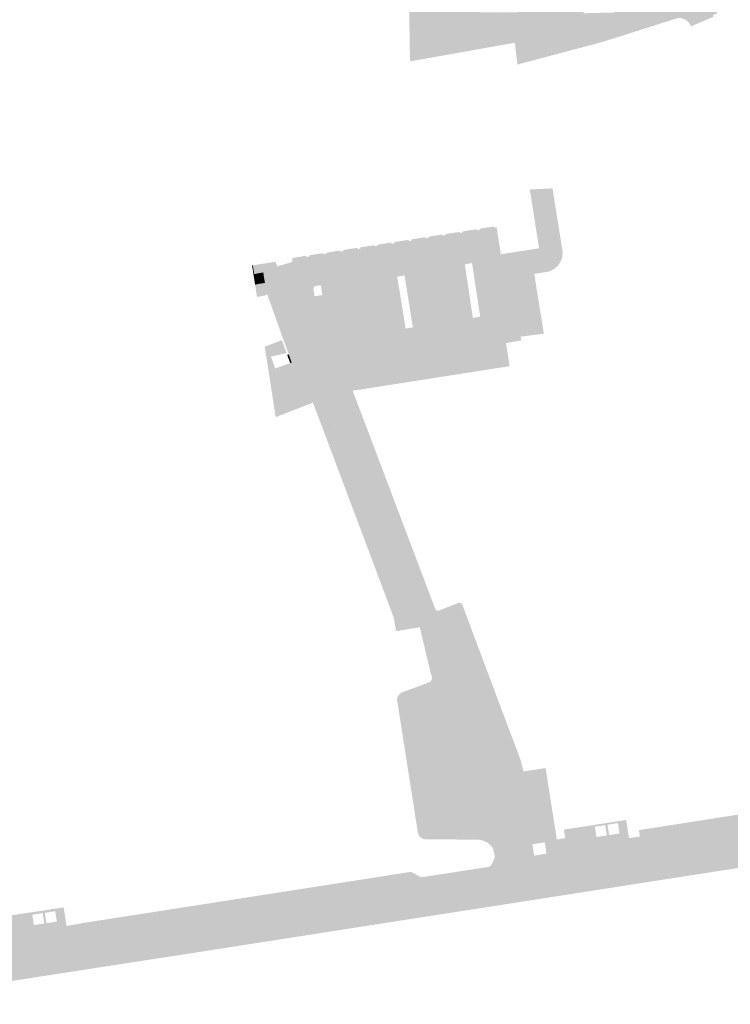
# Model space of a CAD drawing. Header units: inches. Extents: x 83221 to 84763, y 445855 to 447258.
# Tile 35 of 58: x 83862 to 83982, y 446168 to 446334. Entities that reach past the tile are written whole.
import ezdxf

# ---------------------------------------------------------------- set-up
doc = ezdxf.new("R2010")
doc.units = ezdxf.units.IN
doc.header["$MEASUREMENT"] = 0

msp = doc.modelspace()

# ---------------------------------------------------------------- hatches: boundary and pattern name
for points in [[(83973.07, 446352.59), (83973.21, 446343.29), (83976.51, 446343.25), (83979.7, 446334.96), (83978.96, 446334.66), (83979.08, 446334.39), (83975.3, 446332.77), (83975.2, 446332.97), (83975.07, 446333.16), (83974.94, 446333.34), (83974.78, 446333.51), (83974.61, 446333.66), (83974.43, 446333.79), (83974.23, 446333.91), (83974.03, 446334.01), (83973.82, 446334.09), (83973.6, 446334.15), (83973.37, 446334.18), (83973.15, 446334.2), (83971.8, 446333.76), (83960.36, 446330.13), (83946.1, 446326.34), (83945.67, 446330.01), (83928.1, 446326.88), (83928.04, 446328.15), (83932.88, 446328.17), (83932.58, 446347.08), (83927.72, 446347.03), (83927.74, 446347.16), (83915.48, 446346.92), (83915.45, 446348.85), (83917.86, 446348.92), (83917.8, 446351.72), (83925.47, 446351.88), (83929.75, 446351.94), (83929.78, 446350.65), (83931.88, 446350.69), (83931.86, 446351.97), (83938.64, 446352.07), (83938.7, 446348.34), (83938.7, 446347.13), (83938.88, 446335.16), (83943.71, 446335.09), (83945.71, 446335.14), (83950.67, 446335.24), (83950.39, 446352.25), (83956.55, 446352.34), (83956.56, 446352.08), (83956.9, 446335.3), (83957.13, 446335.24), (83957.17, 446335.11), (83957.26, 446335.01), (83957.37, 446334.97), (83957.45, 446334.97), (83962.37, 446335.09), (83962.36, 446337.46), (83966.24, 446337.52), (83966.31, 446337.53), (83966.43, 446337.59), (83966.51, 446337.69), (83966.53, 446337.82), (83966.86, 446337.83), (83966.54, 446352.49), (83973.07, 446352.59)], [(83927.72, 446347.03), (83932.58, 446347.08), (83932.88, 446328.17), (83928.04, 446328.15), (83927.72, 446347.03), (83927.72, 446347.03)], [(83951.1, 446294.54), (83951, 446294.4), (83950.88, 446294.26), (83950.75, 446294.14), (83950.61, 446294.03), (83950.46, 446293.94), (83950.31, 446293.85), (83950.14, 446293.79), (83949.97, 446293.73), (83949.8, 446293.7), (83949.63, 446293.68), (83944.13, 446292.86), (83944.09, 446292.86), (83944.04, 446292.86), (83944, 446292.87), (83943.96, 446292.88), (83943.92, 446292.89), (83943.88, 446292.9), (83943.84, 446292.92), (83943.81, 446292.94), (83943.77, 446292.97), (83943.74, 446292.99), (83943.71, 446293.02), (83943.68, 446293.06), (83943.66, 446293.09), (83943.63, 446293.13), (83943.62, 446293.17), (83943.6, 446293.21), (83943.59, 446293.25), (83943.58, 446293.29), (83943.4, 446294.47), (83949.74, 446295.46), (83948.19, 446305.34), (83949.9, 446305.43), (83951.4, 446295.89), (83951.42, 446295.71), (83951.42, 446295.54), (83951.41, 446295.36), (83951.38, 446295.19), (83951.33, 446295.02), (83951.27, 446294.85), (83951.19, 446294.69), (83951.1, 446294.54)], [(83952, 446305.53), (83953.66, 446295.1), (83953.69, 446294.81), (83953.69, 446294.52), (83953.66, 446294.23), (83953.61, 446293.94), (83953.53, 446293.66), (83953.43, 446293.39), (83953.3, 446293.13), (83953.15, 446292.88), (83952.98, 446292.64), (83952.79, 446292.42), (83952.58, 446292.22), (83952.35, 446292.04), (83952.1, 446291.88), (83951.85, 446291.74), (83951.58, 446291.62), (83951.3, 446291.53), (83948.95, 446291.16), (83946.32, 446290.78), (83946.14, 446290.78), (83945.97, 446290.77), (83945.8, 446290.74), (83945.63, 446290.7), (83945.47, 446290.64), (83945.31, 446290.57), (83945.16, 446290.48), (83945.02, 446290.39), (83944.88, 446290.28), (83944.76, 446290.15), (83944.65, 446290.02), (83944.55, 446289.88), (83944.46, 446289.73), (83944.39, 446289.58), (83944.33, 446289.41), (83944.28, 446289.25), (83944.25, 446289.08), (83944.23, 446288.9), (83944.23, 446288.73), (83944.25, 446288.56), (83943.51, 446292.77), (83944.13, 446292.86), (83949.63, 446293.68), (83949.8, 446293.7), (83949.97, 446293.73), (83950.14, 446293.79), (83950.31, 446293.85), (83950.46, 446293.94), (83950.61, 446294.03), (83950.75, 446294.14), (83950.88, 446294.26), (83951, 446294.4), (83951.1, 446294.54), (83951.19, 446294.69), (83951.27, 446294.85), (83951.33, 446295.02), (83951.38, 446295.19), (83951.41, 446295.36), (83951.42, 446295.54), (83951.42, 446295.71), (83951.4, 446295.89), (83949.9, 446305.43), (83952, 446305.53)], [(83938.48, 446292.98), (83938.44, 446293.27), (83913.07, 446289.25), (83912.25, 446289.14), (83912.2, 446289.13), (83912.16, 446289.11), (83912.13, 446289.1), (83912.09, 446289.08), (83912.05, 446289.06), (83912.02, 446289.03), (83911.99, 446289), (83911.96, 446288.97), (83911.93, 446288.94), (83911.91, 446288.9), (83911.89, 446288.87), (83911.87, 446288.83), (83911.85, 446288.79), (83911.84, 446288.75), (83911.84, 446288.71), (83911.83, 446288.66), (83911.83, 446288.62), (83911.84, 446288.58), (83909.85, 446288.28), (83909.65, 446288.44), (83909.44, 446288.58), (83909.21, 446288.7), (83908.98, 446288.8), (83908.74, 446288.89), (83908.49, 446288.96), (83908.23, 446289.02), (83907.98, 446289.1), (83907.74, 446289.21), (83907.5, 446289.34), (83907.28, 446289.49), (83907.08, 446289.66), (83906.89, 446289.84), (83906.72, 446290.05), (83906.57, 446290.27), (83906.44, 446290.5), (83906.33, 446290.75), (83906.24, 446291), (83905.74, 446292.42), (83907.88, 446293.04), (83907.92, 446293.04), (83907.96, 446293.05), (83908, 446293.06), (83908.03, 446293.07), (83908.07, 446293.09), (83908.1, 446293.11), (83908.13, 446293.13), (83908.16, 446293.15), (83908.19, 446293.18), (83908.21, 446293.21), (83908.23, 446293.24), (83908.25, 446293.27), (83908.27, 446293.31), (83908.28, 446293.34), (83908.3, 446293.38), (83908.3, 446293.42), (83908.31, 446293.45), (83908.31, 446293.49), (83908.31, 446293.53), (83908.3, 446293.57), (83908.3, 446293.61), (83908.28, 446293.64), (83908.26, 446293.83), (83910.62, 446294.2), (83910.65, 446294.01), (83910.9, 446294.05), (83911.15, 446294.09), (83911.12, 446294.28), (83913.48, 446294.64), (83913.51, 446294.46), (83913.76, 446294.5), (83914.02, 446294.54), (83914, 446294.72), (83916.36, 446295.09), (83916.39, 446294.91), (83916.64, 446294.94), (83916.88, 446294.98), (83916.85, 446295.17), (83919.22, 446295.54), (83919.25, 446295.35), (83919.5, 446295.39), (83919.75, 446295.43), (83919.72, 446295.62), (83922.08, 446295.98), (83922.11, 446295.8), (83922.36, 446295.84), (83922.6, 446295.87), (83922.57, 446296.06), (83924.95, 446296.43), (83924.98, 446296.24), (83925.23, 446296.28), (83925.47, 446296.32), (83925.44, 446296.51), (83927.81, 446296.88), (83927.84, 446296.69), (83928.09, 446296.73), (83928.34, 446296.77), (83928.3, 446296.96), (83930.68, 446297.33), (83930.71, 446297.14), (83930.96, 446297.18), (83931.2, 446297.22), (83931.17, 446297.41), (83933.54, 446297.78), (83933.57, 446297.59), (83933.82, 446297.63), (83934.07, 446297.67), (83934.04, 446297.85), (83936.41, 446298.22), (83936.44, 446298.04), (83936.69, 446298.08), (83936.93, 446298.11), (83936.9, 446298.3), (83939.27, 446298.67), (83939.3, 446298.48), (83939.55, 446298.52), (83939.79, 446298.56), (83939.77, 446298.75), (83942.14, 446299.12), (83942.17, 446298.93), (83942.61, 446299), (83943.32, 446294.46), (83943.4, 446294.47), (83943.58, 446293.29), (83943.59, 446293.25), (83943.6, 446293.21), (83943.62, 446293.17), (83943.63, 446293.13), (83943.66, 446293.09), (83943.68, 446293.06), (83943.71, 446293.02), (83943.74, 446292.99), (83943.77, 446292.97), (83943.81, 446292.94), (83943.84, 446292.92), (83943.88, 446292.9), (83943.92, 446292.89), (83943.96, 446292.88), (83944, 446292.87), (83944.04, 446292.86), (83944.09, 446292.86), (83944.13, 446292.86), (83943.51, 446292.77), (83944.25, 446288.56), (83944.28, 446288.37), (83945.44, 446280.85), (83919.66, 446276.73), (83917.77, 446273.2), (83913.27, 446271.53), (83912.59, 446273.38), (83911.91, 446278.37), (83913.56, 446278.63), (83913.6, 446278.61), (83913.63, 446278.6), (83913.67, 446278.58), (83913.71, 446278.57), (83913.75, 446278.56), (83913.78, 446278.56), (83913.82, 446278.56), (83913.86, 446278.56), (83914.25, 446278.62), (83914.29, 446278.63), (83914.32, 446278.64), (83914.36, 446278.65), (83914.39, 446278.66), (83914.43, 446278.68), (83914.46, 446278.7), (83914.49, 446278.72), (83914.52, 446278.75), (83914.54, 446278.78), (83914.56, 446278.81), (83914.58, 446278.84), (83914.6, 446278.87), (83914.62, 446278.91), (83914.63, 446278.94), (83914.64, 446278.98), (83914.64, 446279.01), (83914.65, 446279.05), (83914.65, 446279.09), (83914.64, 446279.13), (83914.64, 446279.16), (83914.64, 446279.37), (83939.94, 446283.36), (83939.85, 446283.96), (83938.48, 446292.98), (83938.48, 446292.98)], [(83901.66, 446292.62), (83901.89, 446291.13), (83901.75, 446291.1), (83901.52, 446292.59), (83901.66, 446292.62), (83901.66, 446292.62)], [(83928.74, 446235.39), (83929.7, 446231.77), (83925.71, 446231.11), (83925.32, 446233.43), (83911.76, 446269.52), (83905.49, 446267.09), (83904.29, 446274.86), (83905.41, 446275.26), (83907.92, 446276.16), (83908.18, 446276.25), (83907.68, 446277.64), (83904.07, 446287.72), (83902.46, 446287.46), (83902.17, 446289.38), (83903.68, 446289.65), (83903.4, 446291.4), (83901.89, 446291.13), (83901.66, 446292.62), (83904.04, 446292.97), (83905.47, 446293.2), (83905.74, 446292.42), (83906.24, 446291), (83906.33, 446290.75), (83906.44, 446290.5), (83906.57, 446290.27), (83906.72, 446290.05), (83906.89, 446289.84), (83907.08, 446289.66), (83907.28, 446289.49), (83907.5, 446289.34), (83907.74, 446289.21), (83907.98, 446289.1), (83908.23, 446289.02), (83908.49, 446288.96), (83908.74, 446288.89), (83908.98, 446288.8), (83909.21, 446288.7), (83909.44, 446288.58), (83909.65, 446288.44), (83909.85, 446288.28), (83909.99, 446288.13), (83910.12, 446287.97), (83910.24, 446287.81), (83910.34, 446287.63), (83910.43, 446287.44), (83910.5, 446287.25), (83910.55, 446287.05), (83910.6, 446286.85), (83911.91, 446278.37), (83912.59, 446273.38), (83913.27, 446271.53), (83913.66, 446270.5), (83918.16, 446272.17), (83918.27, 446271.87), (83918.41, 446271.52), (83919.06, 446269.85), (83916.25, 446268.83), (83916.62, 446267.79), (83916.62, 446267.75), (83916.63, 446267.71), (83916.63, 446267.68), (83916.62, 446267.64), (83916.62, 446267.6), (83916.61, 446267.56), (83916.59, 446267.53), (83916.58, 446267.49), (83916.56, 446267.46), (83916.54, 446267.43), (83916.51, 446267.4), (83916.48, 446267.37), (83916.46, 446267.35), (83916.42, 446267.32), (83916.39, 446267.3), (83916.36, 446267.29), (83916.32, 446267.27), (83916.29, 446267.26), (83915.52, 446266.98), (83915.47, 446266.96), (83915.4, 446266.91), (83915.33, 446266.85), (83915.28, 446266.78), (83915.25, 446266.7), (83915.22, 446266.62), (83915.21, 446266.53), (83915.22, 446266.45), (83915.23, 446266.37), (83920.76, 446251.68), (83921.29, 446250.27), (83923.21, 446245.17), (83923.76, 446243.72), (83926.76, 446235.77), (83926.77, 446235.73), (83926.79, 446235.67), (83926.84, 446235.61), (83926.9, 446235.55), (83926.96, 446235.5), (83927.04, 446235.46), (83927.11, 446235.44), (83927.2, 446235.43), (83927.28, 446235.43), (83927.36, 446235.45), (83927.42, 446235.47), (83928.12, 446235.71), (83928.17, 446235.71), (83928.23, 446235.71), (83928.28, 446235.71), (83928.33, 446235.7), (83928.38, 446235.69), (83928.43, 446235.67), (83928.48, 446235.65), (83928.53, 446235.63), (83928.57, 446235.6), (83928.61, 446235.56), (83928.65, 446235.52), (83928.69, 446235.48), (83928.72, 446235.44), (83928.74, 446235.39)], [(83937.27, 446292.77), (83927.14, 446290.89), (83925.91, 446290.71), (83913.16, 446288.69), (83913.07, 446289.25), (83938.44, 446293.27), (83938.48, 446292.98), (83937.27, 446292.77), (83937.27, 446292.77)], [(83937.27, 446292.77), (83938.62, 446283.76), (83928.54, 446282.16), (83927.14, 446290.89), (83937.27, 446292.77), (83937.27, 446292.77)], [(83901.89, 446291.13), (83902.17, 446289.38), (83902.03, 446289.36), (83901.75, 446291.1), (83901.89, 446291.13), (83901.89, 446291.13)], [(83901.89, 446291.13), (83903.4, 446291.4), (83903.68, 446289.65), (83902.17, 446289.38), (83901.89, 446291.13), (83901.89, 446291.13)], [(83925.91, 446290.71), (83927.32, 446281.99), (83914.51, 446279.94), (83914.43, 446280.4), (83913.33, 446287.6), (83913.16, 446288.69), (83925.91, 446290.71), (83925.91, 446290.71)], [(83948.95, 446291.16), (83949.32, 446288.68), (83945.4, 446288.07), (83944.85, 446287.99), (83944.8, 446287.99), (83944.76, 446287.98), (83944.72, 446287.98), (83944.68, 446287.99), (83944.64, 446287.99), (83944.59, 446288.01), (83944.56, 446288.02), (83944.52, 446288.04), (83944.48, 446288.06), (83944.45, 446288.09), (83944.42, 446288.12), (83944.39, 446288.15), (83944.36, 446288.18), (83944.34, 446288.22), (83944.32, 446288.25), (83944.3, 446288.29), (83944.29, 446288.33), (83944.28, 446288.37), (83944.25, 446288.56), (83944.23, 446288.73), (83944.23, 446288.9), (83944.25, 446289.08), (83944.28, 446289.25), (83944.33, 446289.41), (83944.39, 446289.58), (83944.46, 446289.73), (83944.55, 446289.88), (83944.65, 446290.02), (83944.76, 446290.15), (83944.88, 446290.28), (83945.02, 446290.39), (83945.16, 446290.48), (83945.31, 446290.57), (83945.47, 446290.64), (83945.63, 446290.7), (83945.8, 446290.74), (83945.97, 446290.77), (83946.14, 446290.78), (83946.32, 446290.78), (83948.95, 446291.16), (83948.95, 446291.16)], [(83902.17, 446289.38), (83902.46, 446287.46), (83904.07, 446287.72), (83903.82, 446287.62), (83903.83, 446287.55), (83902.35, 446287.29), (83902.03, 446289.36), (83902.17, 446289.38), (83902.17, 446289.38)], [(83912.02, 446287.4), (83913.15, 446280.21), (83913.33, 446279.03), (83913.34, 446278.99), (83913.35, 446278.94), (83913.36, 446278.89), (83913.38, 446278.85), (83913.4, 446278.81), (83913.42, 446278.77), (83913.45, 446278.73), (83913.49, 446278.69), (83913.52, 446278.66), (83913.56, 446278.63), (83911.91, 446278.37), (83910.6, 446286.85), (83910.55, 446287.05), (83910.5, 446287.25), (83910.43, 446287.44), (83910.34, 446287.63), (83910.24, 446287.81), (83910.12, 446287.97), (83909.99, 446288.13), (83909.85, 446288.28), (83911.84, 446288.58), (83912.02, 446287.4), (83912.02, 446287.4)], [(83949.32, 446288.68), (83950.55, 446281.12), (83946.63, 446280.6), (83945.4, 446288.07), (83949.32, 446288.68), (83949.32, 446288.68)], [(83913.33, 446287.6), (83914.43, 446280.4), (83914.51, 446279.94), (83914.64, 446279.37), (83914.64, 446279.16), (83914.64, 446279.13), (83914.65, 446279.09), (83914.65, 446279.05), (83914.64, 446279.01), (83914.64, 446278.98), (83914.63, 446278.94), (83914.62, 446278.91), (83914.6, 446278.87), (83914.58, 446278.84), (83914.56, 446278.81), (83914.54, 446278.78), (83914.52, 446278.75), (83914.49, 446278.72), (83914.46, 446278.7), (83914.43, 446278.68), (83914.39, 446278.66), (83914.36, 446278.65), (83914.32, 446278.64), (83914.29, 446278.63), (83914.25, 446278.62), (83913.86, 446278.56), (83913.82, 446278.56), (83913.78, 446278.56), (83913.75, 446278.56), (83913.71, 446278.57), (83913.67, 446278.58), (83913.63, 446278.6), (83913.6, 446278.61), (83913.56, 446278.63), (83913.52, 446278.66), (83913.49, 446278.69), (83913.45, 446278.73), (83913.42, 446278.77), (83913.4, 446278.81), (83913.38, 446278.85), (83913.36, 446278.89), (83913.35, 446278.94), (83913.34, 446278.99), (83913.33, 446279.03), (83913.15, 446280.21), (83912.02, 446287.4), (83913.33, 446287.6), (83913.33, 446287.6)], [(83944.2, 446279.53), (83922.62, 446276.08), (83923.22, 446272.27), (83918.41, 446271.52), (83918.27, 446271.87), (83918.16, 446272.17), (83917.77, 446273.2), (83919.66, 446276.73), (83945.44, 446280.85), (83944.28, 446288.37), (83944.29, 446288.33), (83944.3, 446288.29), (83944.32, 446288.25), (83944.34, 446288.22), (83944.36, 446288.18), (83944.39, 446288.15), (83944.42, 446288.12), (83944.45, 446288.09), (83944.48, 446288.06), (83944.52, 446288.04), (83944.56, 446288.02), (83944.59, 446288.01), (83944.64, 446287.99), (83944.68, 446287.99), (83944.72, 446287.98), (83944.76, 446287.98), (83944.8, 446287.99), (83944.85, 446287.99), (83945.4, 446288.07), (83946.63, 446280.6), (83946.74, 446279.96), (83944.2, 446279.53), (83944.2, 446279.53)], [(83939.85, 446283.96), (83939.94, 446283.36), (83914.64, 446279.37), (83914.51, 446279.94), (83927.32, 446281.99), (83928.54, 446282.16), (83938.62, 446283.76), (83939.85, 446283.96), (83939.85, 446283.96)], [(83903.94, 446277.08), (83903.65, 446278.92), (83906.54, 446280.02), (83907.32, 446277.85), (83904.7, 446277.26), (83903.94, 446277.08), (83903.94, 446277.08)], [(83944.2, 446279.53), (83944.79, 446275.65), (83923.22, 446272.27), (83922.62, 446276.08), (83944.2, 446279.53), (83944.2, 446279.53)], [(83904.7, 446277.26), (83905.41, 446275.26), (83904.29, 446274.86), (83903.94, 446277.08), (83904.7, 446277.26), (83904.7, 446277.26)], [(83907.68, 446277.64), (83908.18, 446276.25), (83907.92, 446276.16), (83907.43, 446277.55), (83907.68, 446277.64), (83907.68, 446277.64)], [(83918.16, 446272.17), (83913.66, 446270.5), (83913.27, 446271.53), (83917.77, 446273.2), (83918.16, 446272.17), (83918.16, 446272.17)], [(83919.06, 446269.85), (83919.45, 446268.83), (83916.62, 446267.79), (83916.25, 446268.83), (83919.06, 446269.85), (83919.06, 446269.85)], [(83932.54, 446234.51), (83931.85, 446234.25), (83942.13, 446206.42), (83945.48, 446197.54), (83946.43, 446195.02), (83946.49, 446194.89), (83946.54, 446194.78), (83946.6, 446194.66), (83946.66, 446194.54), (83946.72, 446194.42), (83946.79, 446194.31), (83942.34, 446192.98), (83942.32, 446193.17), (83942.02, 446194.55), (83942.19, 446194.63), (83931.65, 446222.87), (83931.69, 446222.95), (83931.72, 446223.03), (83931.74, 446223.11), (83931.75, 446223.2), (83931.76, 446223.28), (83931.76, 446223.37), (83931.75, 446223.45), (83931.74, 446223.54), (83931.71, 446223.62), (83931.68, 446223.7), (83931.52, 446224.11), (83929.7, 446231.77), (83928.74, 446235.39), (83916.62, 446267.79), (83919.45, 446268.83), (83932.3, 446234.84), (83932.32, 446234.8), (83932.35, 446234.76), (83932.38, 446234.72), (83932.41, 446234.68), (83932.45, 446234.65), (83932.49, 446234.62), (83932.53, 446234.6), (83932.58, 446234.58), (83932.54, 446234.51), (83932.54, 446234.51)], [(83916.62, 446267.79), (83928.74, 446235.39), (83928.72, 446235.44), (83928.69, 446235.48), (83928.65, 446235.52), (83928.61, 446235.56), (83928.57, 446235.6), (83928.53, 446235.63), (83928.48, 446235.65), (83928.43, 446235.67), (83928.38, 446235.69), (83928.33, 446235.7), (83928.28, 446235.71), (83928.23, 446235.71), (83928.17, 446235.71), (83928.12, 446235.71), (83927.42, 446235.47), (83927.38, 446235.45), (83927.34, 446235.44), (83927.3, 446235.43), (83927.26, 446235.43), (83927.22, 446235.43), (83927.18, 446235.43), (83927.14, 446235.43), (83927.1, 446235.44), (83927.06, 446235.45), (83927.02, 446235.47), (83926.98, 446235.49), (83926.95, 446235.51), (83926.91, 446235.53), (83926.88, 446235.56), (83926.85, 446235.59), (83926.83, 446235.62), (83926.81, 446235.66), (83926.79, 446235.69), (83926.77, 446235.73), (83926.76, 446235.77), (83923.76, 446243.72), (83923.21, 446245.17), (83921.29, 446250.27), (83920.76, 446251.68), (83915.24, 446266.35), (83915.23, 446266.39), (83915.22, 446266.43), (83915.21, 446266.47), (83915.21, 446266.51), (83915.21, 446266.56), (83915.22, 446266.6), (83915.23, 446266.64), (83915.24, 446266.68), (83915.26, 446266.72), (83915.27, 446266.76), (83915.3, 446266.8), (83915.32, 446266.83), (83915.35, 446266.86), (83915.38, 446266.89), (83915.41, 446266.92), (83915.45, 446266.94), (83915.49, 446266.97), (83915.52, 446266.98), (83916.29, 446267.26), (83916.32, 446267.27), (83916.36, 446267.29), (83916.39, 446267.3), (83916.42, 446267.32), (83916.46, 446267.35), (83916.48, 446267.37), (83916.51, 446267.4), (83916.54, 446267.43), (83916.56, 446267.46), (83916.58, 446267.49), (83916.59, 446267.53), (83916.61, 446267.56), (83916.62, 446267.6), (83916.62, 446267.64), (83916.63, 446267.68), (83916.63, 446267.71), (83916.62, 446267.75), (83916.62, 446267.79), (83916.62, 446267.79)], [(83936.84, 446235.58), (83946.72, 446209.23), (83946.72, 446209.18), (83946.73, 446209.13), (83946.73, 446209.08), (83946.72, 446209.03), (83946.71, 446208.98), (83946.7, 446208.93), (83946.68, 446208.89), (83946.66, 446208.84), (83946.63, 446208.8), (83946.6, 446208.76), (83946.57, 446208.72), (83946.53, 446208.69), (83946.49, 446208.66), (83946.45, 446208.63), (83946.41, 446208.61), (83946.36, 446208.59), (83942.68, 446207.16), (83932.54, 446234.51), (83932.58, 446234.58), (83932.63, 446234.56), (83932.68, 446234.55), (83932.73, 446234.54), (83932.77, 446234.54), (83932.82, 446234.54), (83932.87, 446234.55), (83932.92, 446234.56), (83932.97, 446234.58), (83936.13, 446235.84), (83936.17, 446235.86), (83936.22, 446235.87), (83936.26, 446235.88), (83936.31, 446235.89), (83936.36, 446235.89), (83936.4, 446235.89), (83936.45, 446235.89), (83936.5, 446235.88), (83936.54, 446235.86), (83936.59, 446235.85), (83936.63, 446235.83), (83936.67, 446235.8), (83936.7, 446235.77), (83936.74, 446235.74), (83936.77, 446235.7), (83936.8, 446235.67), (83936.82, 446235.63), (83936.84, 446235.58), (83936.84, 446235.58)], [(83932.54, 446234.51), (83942.68, 446207.16), (83942.43, 446207.07), (83942.38, 446207.05), (83942.34, 446207.02), (83942.3, 446206.99), (83942.27, 446206.96), (83942.23, 446206.92), (83942.2, 446206.88), (83942.18, 446206.84), (83942.15, 446206.8), (83942.14, 446206.75), (83942.12, 446206.71), (83942.11, 446206.66), (83942.11, 446206.61), (83942.1, 446206.56), (83942.11, 446206.51), (83942.11, 446206.46), (83942.13, 446206.42), (83931.85, 446234.25), (83932.54, 446234.51), (83932.54, 446234.51)], [(83930.87, 446222.35), (83940.84, 446195.68), (83940.62, 446195.79), (83940.39, 446195.89), (83940.16, 446195.96), (83939.92, 446196.02), (83939.67, 446196.05), (83939.43, 446196.06), (83930.47, 446196.15), (83930.35, 446196.18), (83930.23, 446196.22), (83930.12, 446196.26), (83930.01, 446196.32), (83929.91, 446196.39), (83929.82, 446196.47), (83929.73, 446196.55), (83929.65, 446196.64), (83929.58, 446196.74), (83929.52, 446196.85), (83929.46, 446196.96), (83929.42, 446197.07), (83929.39, 446197.19), (83929.37, 446197.31), (83925.95, 446219.17), (83925.92, 446219.29), (83925.9, 446219.41), (83925.89, 446219.52), (83925.89, 446219.64), (83925.9, 446219.76), (83925.93, 446219.88), (83925.96, 446220), (83926, 446220.11), (83926.06, 446220.21), (83926.12, 446220.32), (83926.19, 446220.41), (83926.27, 446220.5), (83926.36, 446220.58), (83926.45, 446220.66), (83926.55, 446220.72), (83926.66, 446220.78), (83926.77, 446220.83), (83926.88, 446220.87), (83930.87, 446222.35), (83930.87, 446222.35)], [(83931.65, 446222.87), (83942.19, 446194.63), (83942.02, 446194.55), (83941.91, 446194.73), (83941.79, 446194.9), (83941.66, 446195.06), (83941.51, 446195.21), (83941.3, 446195.39), (83941.08, 446195.55), (83940.84, 446195.68), (83930.87, 446222.35), (83931.06, 446222.43), (83931.15, 446222.46), (83931.24, 446222.49), (83931.32, 446222.54), (83931.4, 446222.59), (83931.47, 446222.65), (83931.54, 446222.72), (83931.6, 446222.79), (83931.65, 446222.87), (83931.65, 446222.87)], [(83947.13, 446207.52), (83948.24, 446200.46), (83951.95, 446201.03), (83952.73, 446196.09), (83950.72, 446195.49), (83950.7, 446195.62), (83948.62, 446195.29), (83948.69, 446194.88), (83946.79, 446194.31), (83946.72, 446194.42), (83946.66, 446194.54), (83946.6, 446194.66), (83946.54, 446194.78), (83946.49, 446194.89), (83946.43, 446195.02), (83945.48, 446197.54), (83942.13, 446206.42), (83942.11, 446206.46), (83942.11, 446206.51), (83942.1, 446206.56), (83942.11, 446206.61), (83942.11, 446206.66), (83942.12, 446206.71), (83942.14, 446206.75), (83942.15, 446206.8), (83942.18, 446206.84), (83942.2, 446206.88), (83942.23, 446206.92), (83942.27, 446206.96), (83942.3, 446206.99), (83942.34, 446207.02), (83942.38, 446207.05), (83942.43, 446207.07), (83942.68, 446207.16), (83946.36, 446208.59), (83946.41, 446208.61), (83946.45, 446208.63), (83946.49, 446208.66), (83946.53, 446208.69), (83946.57, 446208.72), (83946.6, 446208.76), (83946.63, 446208.8), (83946.66, 446208.84), (83946.68, 446208.89), (83946.7, 446208.93), (83946.71, 446208.98), (83946.72, 446209.03), (83946.73, 446209.08), (83946.73, 446209.13), (83946.72, 446209.18), (83946.72, 446209.23), (83947.13, 446207.52), (83947.13, 446207.52)], [(83947.13, 446207.52), (83950.84, 446208.11), (83951.95, 446201.03), (83948.24, 446200.46), (83947.13, 446207.52), (83947.13, 446207.52)], [(83988.01, 446197), (83974.66, 446194.87), (83971.57, 446194.4), (83954.39, 446191.78), (83952.86, 446191.54), (83952.37, 446191.47), (83951.88, 446191.45), (83951.38, 446191.46), (83950.89, 446191.52), (83950.41, 446191.61), (83949.94, 446191.75), (83949.48, 446191.93), (83949.03, 446192.15), (83948.58, 446192.42), (83948.16, 446192.73), (83947.76, 446193.07), (83947.4, 446193.46), (83947.08, 446193.87), (83946.79, 446194.31), (83948.69, 446194.88), (83948.92, 446193.39), (83950.99, 446193.71), (83950.72, 446195.49), (83952.73, 446196.09), (83952.98, 446194.47), (83958.04, 446195.26), (83964.85, 446196.32), (83966.68, 446196.6), (83966.52, 446197.67), (83978.73, 446199.58), (83985.3, 446200.6), (83987.29, 446200.91), (83988.01, 446197), (83988.01, 446197)], [(83959.12, 446198.25), (83959.3, 446197.1), (83957.78, 446196.89), (83957.56, 446198.32), (83958.28, 446198.43), (83963.92, 446199.31), (83964.38, 446199.38), (83964.62, 446197.85), (83963.17, 446197.64), (83962.99, 446198.85), (83961.24, 446198.58), (83961.43, 446197.4), (83961.04, 446197.35), (83960.86, 446198.52), (83959.12, 446198.25)], [(83957.56, 446198.32), (83957.78, 446196.89), (83954.13, 446196.33), (83953.91, 446197.76), (83956.19, 446198.11), (83957.08, 446198.25), (83957.34, 446198.29), (83957.56, 446198.32), (83957.56, 446198.32)], [(83964.85, 446196.32), (83958.04, 446195.26), (83957.78, 446196.89), (83959.3, 446197.1), (83959.39, 446196.51), (83961.13, 446196.78), (83961.04, 446197.35), (83961.43, 446197.4), (83961.51, 446196.84), (83963.25, 446197.11), (83963.17, 446197.64), (83964.62, 446197.85), (83964.85, 446196.32)], [(83957.78, 446196.89), (83958.04, 446195.26), (83952.98, 446194.47), (83952.73, 446196.09), (83953.68, 446196.26), (83954.13, 446196.33), (83957.78, 446196.89), (83957.78, 446196.89)], [(83988.01, 446197), (83988.63, 446192.14), (83975.39, 446190.1), (83974.66, 446194.87), (83988.01, 446197), (83988.01, 446197)], [(83972.28, 446189.61), (83942.88, 446185.02), (83941.2, 446184.76), (83914.67, 446180.63), (83913.94, 446185.5), (83938.68, 446189.41), (83940.74, 446189.73), (83940.9, 446189.74), (83941.05, 446189.77), (83941.2, 446189.81), (83941.35, 446189.86), (83941.49, 446189.92), (83941.63, 446190), (83941.76, 446190.09), (83941.89, 446190.19), (83942, 446190.29), (83942.1, 446190.41), (83942.2, 446190.54), (83942.28, 446190.67), (83942.35, 446190.81), (83942.41, 446190.96), (83942.46, 446191.11), (83942.49, 446191.26), (83942.51, 446191.42), (83942.52, 446191.57), (83942.51, 446191.73), (83942.49, 446191.89), (83942.34, 446192.98), (83946.79, 446194.31), (83947.08, 446193.87), (83947.4, 446193.46), (83947.76, 446193.07), (83948.16, 446192.73), (83948.58, 446192.42), (83949.03, 446192.15), (83949.48, 446191.93), (83949.94, 446191.75), (83950.41, 446191.61), (83950.89, 446191.52), (83951.38, 446191.46), (83951.88, 446191.45), (83952.37, 446191.47), (83952.86, 446191.54), (83954.39, 446191.78), (83971.57, 446194.4), (83972.28, 446189.61), (83972.28, 446189.61)], [(83974.66, 446194.87), (83975.39, 446190.1), (83972.28, 446189.61), (83971.57, 446194.4), (83974.66, 446194.87), (83974.66, 446194.87)], [(83910.85, 446185.05), (83895, 446182.56), (83860.05, 446177.13), (83856.12, 446176.52), (83855.81, 446176.52), (83855.5, 446176.54), (83855.19, 446176.59), (83854.89, 446176.66), (83854.6, 446176.76), (83854.31, 446176.88), (83853.46, 446177.35), (83853.11, 446177.62), (83852.79, 446177.91), (83852.48, 446178.22), (83852.2, 446178.56), (83851.9, 446178.99), (83851.64, 446179.45), (83851.43, 446179.92), (83857.93, 446181.37), (83858.19, 446179.71), (83863.83, 446180.57), (83870.35, 446181.57), (83873.33, 446182.09), (83924.47, 446190.07), (83928.23, 446190.67), (83929.93, 446189.74), (83941.47, 446191.52), (83941.67, 446191.8), (83941.93, 446192.18), (83942.32, 446193.17), (83942.34, 446192.98), (83942.49, 446191.89), (83942.51, 446191.73), (83942.52, 446191.57), (83942.51, 446191.42), (83942.49, 446191.26), (83942.46, 446191.11), (83942.41, 446190.96), (83942.35, 446190.81), (83942.28, 446190.67), (83942.2, 446190.54), (83942.1, 446190.41), (83942, 446190.29), (83941.89, 446190.19), (83941.76, 446190.09), (83941.63, 446190), (83941.49, 446189.92), (83941.35, 446189.86), (83941.2, 446189.81), (83941.05, 446189.77), (83940.9, 446189.74), (83940.74, 446189.73), (83938.68, 446189.41), (83913.94, 446185.5), (83910.85, 446185.05), (83910.85, 446185.05)], [(83911.56, 446180.14), (83889.7, 446176.73), (83887.44, 446176.38), (83865.83, 446173.05), (83864.62, 446172.86), (83839.47, 446168.99), (83838.15, 446168.79), (83835.63, 446168.4), (83834.88, 446173.21), (83844.24, 446174.68), (83845.95, 446174.95), (83846.04, 446174.96), (83846.14, 446174.99), (83846.23, 446175.02), (83846.32, 446175.06), (83846.4, 446175.11), (83846.48, 446175.17), (83846.55, 446175.23), (83846.62, 446175.3), (83846.67, 446175.38), (83846.72, 446175.45), (83846.77, 446175.53), (83846.82, 446175.61), (83846.87, 446175.69), (83846.92, 446175.77), (83854.31, 446176.88), (83854.6, 446176.76), (83854.89, 446176.66), (83855.19, 446176.59), (83855.5, 446176.54), (83855.81, 446176.52), (83856.12, 446176.52), (83860.05, 446177.13), (83895, 446182.56), (83910.85, 446185.05), (83911.56, 446180.14), (83911.56, 446180.14)], [(83864.61, 446183.45), (83864.77, 446182.4), (83863.57, 446182.23), (83863.35, 446183.69), (83863.69, 446183.74), (83869.26, 446184.59), (83869.88, 446184.68), (83870.11, 446183.12), (83868.62, 446182.92), (83868.45, 446184.04), (83866.71, 446183.77), (83866.87, 446182.68), (83866.52, 446182.63), (83866.35, 446183.72), (83864.61, 446183.45)], [(83913.94, 446185.5), (83914.67, 446180.63), (83911.56, 446180.14), (83910.85, 446185.05), (83913.94, 446185.5), (83913.94, 446185.5)], [(83863.35, 446183.69), (83863.57, 446182.23), (83859.53, 446181.62), (83859.31, 446183.07), (83861.4, 446183.39), (83862.37, 446183.54), (83862.72, 446183.59), (83863.35, 446183.69), (83863.35, 446183.69)], [(83870.35, 446181.57), (83863.83, 446180.57), (83863.57, 446182.23), (83864.77, 446182.4), (83864.88, 446181.72), (83866.62, 446181.98), (83866.52, 446182.63), (83866.87, 446182.68), (83866.97, 446182.03), (83868.71, 446182.3), (83868.62, 446182.92), (83870.11, 446183.12), (83870.35, 446181.57)], [(83863.57, 446182.23), (83863.83, 446180.57), (83858.19, 446179.71), (83857.93, 446181.37), (83859.12, 446181.55), (83859.53, 446181.62), (83863.57, 446182.23), (83863.57, 446182.23)]]:
    msp.add_hatch(color=256).paths.add_polyline_path(points, flags=0)

doc.saveas('drawing.dxf')
